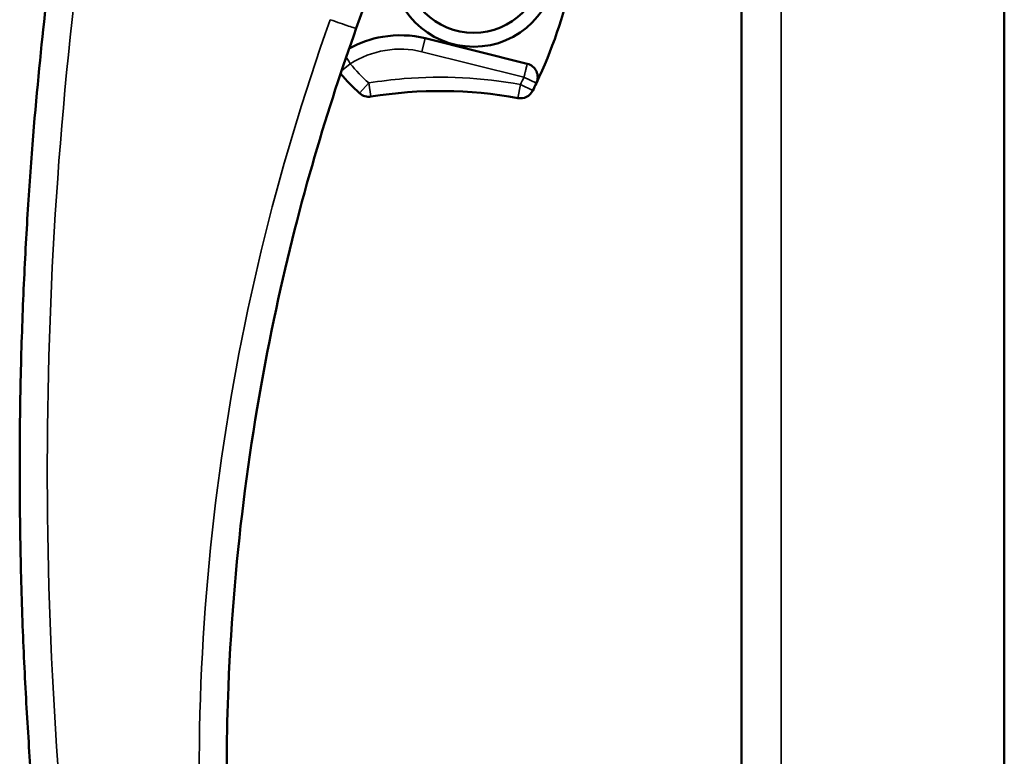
# Model space of a CAD drawing. Header units: inches. Extents: x 0 to 136, y 2 to 86.
# Tile 96 of 144: x 68.66 to 71.47, y 49.22 to 51.33. Entities that reach past the tile are written whole.
import ezdxf

# ---------------------------------------------------------------- set-up
doc = ezdxf.new("R2010")
doc.units = ezdxf.units.IN
doc.header["$LTSCALE"] = 4
doc.header["$MEASUREMENT"] = 0
doc.layers.add('Visible (ANSI)', color=7, linetype='Continuous', lineweight=50)
doc.layers.add('Visible Narrow (ANSI)', color=7, linetype='Continuous', lineweight=35)

msp = doc.modelspace()

# ---------------------------------------------------------------- linework, layer by layer
at = {"layer": 'Visible (ANSI)'}
for p, q in [((71.4692, 29.1047), (71.4692, 77.3545)), ((70.7192, 29.144), (70.7192, 77.3152)), ((70.1084, 51.1992), (69.8176, 51.2719))]:
    msp.add_line(p, q, dxfattribs=at)
for radius in [0.2362, 0.1969]:
    msp.add_circle((69.9557, 51.484), radius, dxfattribs=at)
for centre, radius, start, end in [((68.8889, 51.7335), 1.378, 334.6794, 0.5062), ((70.0988, 51.161), 0.0394, 334.6794, 75.9615), ((69.9557, 51.484), 0.4921, 219.478, 228.5662), ((69.8597, 49.8853), 1.2362, 79.6559, 99.1833), ((70.0887, 51.1401), 0.0394, 259.6559, 333.6854), ((68.8889, 51.7335), 1.378, 333.6854, 334.6794), ((69.6561, 51.1445), 0.0394, 228.5662, 279.1833)]:
    msp.add_arc(centre, radius, start, end, dxfattribs=at)
msp.add_ellipse((73.9799, 49.1365), major_axis=(0.132, -5.4578), ratio=0.866097, start_param=4.639146, end_param=4.785517, dxfattribs=at)
msp.add_open_spline([(69.8036, 51.7544), (69.7371, 51.6063), (69.676, 51.4549), (69.6207, 51.3005)], degree=3, dxfattribs=at)
for points, knots in [([(68.7771, 48.385), (68.7642, 48.4764), (68.7374, 48.6811), (68.7057, 48.9924), (68.6847, 49.2747), (68.672, 49.5031), (68.6647, 49.7072), (68.6614, 49.879), (68.6605, 49.9892), (68.6605, 50.0808), (68.6611, 50.1699), (68.6633, 50.3224), (68.6698, 50.529), (68.6817, 50.7592), (68.7017, 51.0424), (68.7319, 51.3518), (68.7573, 51.552), (68.7693, 51.6403)], [0, 0, 0, 0, 0.125, 0.25, 0.3125, 0.375, 0.4375, 0.46875, 0.5, 0.515625, 0.53125, 0.5625, 0.625, 0.6875, 0.75, 0.875, 1, 1, 1, 1]), ([(69.6207, 51.3005), (69.541, 51.0781), (69.4591, 50.8116), (69.3918, 50.4985), (69.3573, 50.338), (69.3267, 50.1654), (69.3029, 49.9808), (69.2802, 49.8052), (69.2637, 49.6187), (69.2559, 49.4219)], [0, 0, 0, 0, 0.5, 0.5, 0.5, 0.756247, 0.756247, 0.756247, 1, 1, 1, 1]), ([(69.6004, 51.2431), (69.6301, 51.2593), (69.7019, 51.284), (69.7776, 51.2819), (69.8176, 51.2719)], [0.0854166, 0.0854166, 0.0854166, 0.0854166, 0.5, 1, 1, 1, 1])]:
    msp.add_open_spline(points, degree=3, knots=knots, dxfattribs=at)
at = {"layer": 'Visible Narrow (ANSI)'}
for p, q in [((70.8326, 77.3545), (70.8326, 29.1047)), ((69.8176, 51.2719), (69.808, 51.2337)), ((70.0989, 51.161), (69.808, 51.2337)), ((69.6036, 51.1993), (69.5785, 51.1791)), ((70.1344, 51.1442), (70.0989, 51.161)), ((69.6561, 51.1445), (69.6301, 51.115)), ((69.6561, 51.1445), (69.6624, 51.1057)), ((70.0887, 51.1401), (70.0817, 51.1014)), ((70.124, 51.1227), (70.0887, 51.1401))]:
    msp.add_line(p, q, dxfattribs=at)
for centre, radius, start, end in [((69.9557, 51.484), 0.4528, 218.9516, 228.5662), ((69.8598, 49.8847), 1.2762, 94.6185, 99.1822), ((69.8597, 49.8854), 1.2755, 79.6555, 94.6179), ((68.875, 51.7402), 1.354, 333.6911, 334.6738)]:
    msp.add_arc(centre, radius, start, end, dxfattribs=at)
msp.add_ellipse((69.7299, 51.0368), major_axis=(0.2252, 0.0616), ratio=0.8653, start_param=0.994072, end_param=1.915581, dxfattribs=at)
for points, knots in [([(68.8551, 48.394), (68.7793, 48.9293), (68.7406, 49.4699), (68.7393, 50.0105), (68.738, 50.5512), (68.7741, 51.0919), (68.8474, 51.6276)], [0, 0, 0, 0, 0.5, 0.5, 0.5, 1, 1, 1, 1]), ([(69.5466, 51.325), (69.3917, 50.893), (69.2836, 50.4441), (69.2248, 49.9889), (69.166, 49.5336), (69.1566, 49.072), (69.1968, 48.6148)], [0, 0, 0, 0, 0.5, 0.5, 0.5, 1, 1, 1, 1]), ([(69.6207, 51.3005), (69.6206, 51.3003), (69.6186, 51.3007), (69.6149, 51.3018), (69.6111, 51.3029), (69.6056, 51.3047), (69.5988, 51.3069), (69.5919, 51.3092), (69.5837, 51.312), (69.5748, 51.3151), (69.5659, 51.3182), (69.5562, 51.3216), (69.5466, 51.325)], [0, 0, 0, 0, 0.25, 0.25, 0.25, 0.5, 0.5, 0.5, 0.75, 0.75, 0.75, 1, 1, 1, 1]), ([(69.6036, 51.1993), (69.6018, 51.2023), (69.6004, 51.2044), (69.5992, 51.2064), (69.5979, 51.2083), (69.5968, 51.21), (69.5955, 51.212), (69.5943, 51.214), (69.5929, 51.2162), (69.5917, 51.218)], [0, 0, 0, 0, 0.125, 0.125, 0.125, 0.25, 0.25, 0.25, 0.3684752, 0.3684752, 0.3684752, 0.3684752]), ([(70.1084, 51.1992), (70.1084, 51.1992), (70.1083, 51.1991), (70.1082, 51.1986), (70.1081, 51.1982), (70.1079, 51.1973), (70.1077, 51.1963), (70.1075, 51.1954), (70.1073, 51.1946), (70.1069, 51.1933), (70.1066, 51.1919), (70.1061, 51.1899), (70.1056, 51.1881), (70.1052, 51.1862), (70.1048, 51.1848), (70.1043, 51.1829), (70.1041, 51.1819), (70.1038, 51.1808), (70.1035, 51.1796), (70.1032, 51.1783), (70.1028, 51.1767), (70.1025, 51.1757), (70.1022, 51.1746), (70.1021, 51.174), (70.1019, 51.1731), (70.1017, 51.1722), (70.1014, 51.1711), (70.1011, 51.1698), (70.1004, 51.1673), (70.0997, 51.1644), (70.0989, 51.161)], [0, 0, 0, 0, 0.125, 0.125, 0.125, 0.25, 0.25, 0.25, 0.375, 0.375, 0.375, 0.5, 0.5, 0.5, 0.625, 0.625, 0.625, 0.6875, 0.6875, 0.6875, 0.75, 0.75, 0.75, 0.8125, 0.8125, 0.8125, 0.875, 0.875, 0.875, 1, 1, 1, 1])]:
    msp.add_open_spline(points, degree=3, knots=knots, dxfattribs=at)

doc.saveas('drawing.dxf')
